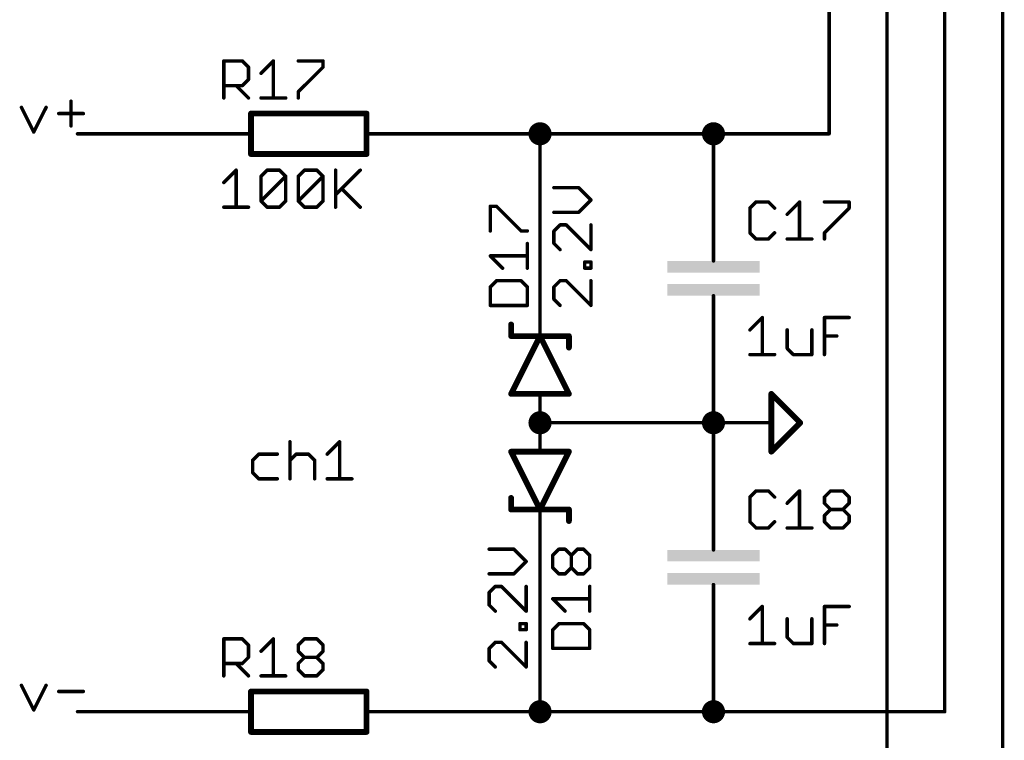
# Model space of a CAD drawing. Extents: x -61 to 240, y -139 to 283.
# Tile 32 of 77: x 91 to 135, y -39 to -8. Entities that reach past the tile are written whole.
import ezdxf

# ---------------------------------------------------------------- set-up
doc = ezdxf.new("R2010")
doc.units = 0
for name, color, linetype in [('91', 94, 'CONTINUOUS'), ('94', 14, 'CONTINUOUS'), ('95', 251, 'CONTINUOUS'), ('96', 251, 'CONTINUOUS')]:
    doc.layers.add(name, color=color, linetype=linetype)

# ---------------------------------------------------------------- blocks, each defined once
blk = doc.blocks.new('RECT')
blk.add_solid([(-0.5, -0.5), (0.5, -0.5), (-0.5, 0.5), (0.5, 0.5)])

msp = doc.modelspace()

# ---------------------------------------------------------------- linework, layer by layer
at = {"layer": '91', "const_width": 0.1524}
for points in [[(127, -12.7), (127, 17.78)], [(129.54, -81.28), (129.54, 17.78)], [(132.08, -38.1), (132.08, 17.78)], [(134.62, -55.88), (134.62, 17.78)], [(93.6957, -11.268), (93.6957, -12.3526)], [(91.5162, -11.5391), (92.0585, -12.6238)], [(92.0585, -12.6238), (92.6009, -11.5391)], [(93.1534, -11.8103), (94.238, -11.8103)], [(99.06, -12.7), (93.98, -12.7)], [(109.22, -12.7), (114.3, -12.7)], [(114.3, -20.32), (114.3, -12.7)], [(121.92, -12.7), (114.3, -12.7)], [(121.92, -15.24), (121.92, -12.7)], [(121.92, -12.7), (127, -12.7)], [(121.92, -22.86), (121.92, -25.4)], [(121.92, -25.4), (114.3, -25.4)], [(121.92, -27.94), (121.92, -25.4)], [(103.3134, -26.2368), (103.3134, -27.8638)], [(104.9505, -26.7791), (105.4928, -26.2368)], [(105.4928, -26.2368), (105.4928, -27.8638)], [(101.9474, -26.7791), (101.6762, -27.0503)], [(102.7609, -26.7791), (101.9474, -26.7791)], [(103.3134, -27.0503), (103.5845, -26.7791)], [(103.5845, -26.7791), (104.1269, -26.7791)], [(104.1269, -26.7791), (104.398, -27.0503)], [(101.6762, -27.0503), (101.6762, -27.5926)], [(104.398, -27.0503), (104.398, -27.8638)], [(101.6762, -27.5926), (101.9474, -27.8638)], [(101.9474, -27.8638), (102.7609, -27.8638)], [(104.9505, -27.8638), (106.0352, -27.8638)], [(114.3, -38.1), (114.3, -30.48)], [(121.92, -35.56), (121.92, -38.1)], [(91.5162, -36.9391), (92.0585, -38.0238)], [(92.0585, -38.0238), (92.6009, -36.9391)], [(93.1534, -37.2103), (94.238, -37.2103)], [(99.06, -38.1), (93.98, -38.1)], [(109.22, -38.1), (114.3, -38.1)], [(121.92, -38.1), (114.3, -38.1)], [(121.92, -38.1), (132.08, -38.1)]]:
    msp.add_lwpolyline(points, dxfattribs=at)
at = {"layer": '91'}
for points, const_width in [([(93.7338, -11.268, 1), (93.6576, -11.268)], 0.0762), ([(91.5503, -11.5221, 1), (91.4821, -11.5562)], 0.0762), ([(92.6349, -11.5562, 1), (92.5668, -11.5221)], 0.0762), ([(93.1534, -11.7722, 1), (93.1534, -11.8484)], 0.0762), ([(94.238, -11.8484, 1), (94.238, -11.7722)], 0.0762), ([(93.6576, -12.3526, 1), (93.7338, -12.3526)], 0.0762), ([(114.3, -12.954, 1), (114.3, -12.446, 1), (114.3, -12.954)], 0.508), ([(121.92, -12.954, 1), (121.92, -12.446, 1), (121.92, -12.954)], 0.508), ([(92.0245, -12.6068, 1), (92.0926, -12.6408)], 0.0762), ([(92.0245, -12.6408, 1), (92.0926, -12.6068)], 0.0762), ([(93.98, -12.6619, 1), (93.98, -12.7381)], 0.0762), ([(99.06, -12.7381, 1), (99.06, -12.6619)], 0.0762), ([(109.22, -12.6619, 1), (109.22, -12.7381)], 0.0762), ([(114.3381, -12.7, 1), (114.2619, -12.7)], 0.0762), ([(114.3, -12.6619, 1), (114.3, -12.7381)], 0.0762), ([(114.3, -12.7381, 1), (114.3, -12.6619)], 0.0762), ([(121.9581, -12.7, 1), (121.8819, -12.7)], 0.0762), ([(121.92, -12.6619, 1), (121.92, -12.7381)], 0.0762), ([(121.92, -12.7381, 1), (121.92, -12.6619)], 0.0762), ([(126.9619, -12.7, 1), (127.0381, -12.7)], 0.0762), ([(127, -12.7381, 1), (127, -12.6619)], 0.0762), ([(121.8819, -15.24, 1), (121.9581, -15.24)], 0.0762), ([(114.2619, -20.32, 1), (114.3381, -20.32)], 0.0762), ([(121.9581, -22.86, 1), (121.8819, -22.86)], 0.0762), ([(114.3, -25.654, 1), (114.3, -25.146, 1), (114.3, -25.654)], 0.508), ([(121.92, -25.654, 1), (121.92, -25.146, 1), (121.92, -25.654)], 0.508), ([(114.3, -25.3619, 1), (114.3, -25.4381)], 0.0762), ([(121.9581, -25.4, 1), (121.8819, -25.4)], 0.0762), ([(121.8819, -25.4, 1), (121.9581, -25.4)], 0.0762), ([(121.92, -25.4381, 1), (121.92, -25.3619)], 0.0762), ([(103.3515, -26.2368, 1), (103.2753, -26.2368)], 0.0762), ([(105.5309, -26.2368, 1), (105.4547, -26.2368)], 0.0762), ([(105.5198, -26.2638, 1), (105.4659, -26.2099)], 0.0762), ([(101.9474, -26.741, 1), (101.9474, -26.8172)], 0.0762), ([(101.9743, -26.8061, 1), (101.9204, -26.7522)], 0.0762), ([(102.7609, -26.8172, 1), (102.7609, -26.741)], 0.0762), ([(103.5845, -26.741, 1), (103.5845, -26.8172)], 0.0762), ([(103.6115, -26.8061, 1), (103.5576, -26.7522)], 0.0762), ([(104.1538, -26.7522, 1), (104.0999, -26.8061)], 0.0762), ([(104.1269, -26.8172, 1), (104.1269, -26.741)], 0.0762), ([(104.9236, -26.7522, 1), (104.9775, -26.8061)], 0.0762), ([(101.7143, -27.0503, 1), (101.6381, -27.0503)], 0.0762), ([(101.6493, -27.0234, 1), (101.7031, -27.0772)], 0.0762), ([(103.2864, -27.0234, 1), (103.3403, -27.0772)], 0.0762), ([(104.4361, -27.0503, 1), (104.3599, -27.0503)], 0.0762), ([(104.3711, -27.0772, 1), (104.425, -27.0234)], 0.0762), ([(101.7031, -27.5657, 1), (101.6493, -27.6196)], 0.0762), ([(101.6381, -27.5926, 1), (101.7143, -27.5926)], 0.0762), ([(101.9474, -27.8257, 1), (101.9474, -27.9019)], 0.0762), ([(101.9204, -27.8907, 1), (101.9743, -27.8369)], 0.0762), ([(102.7609, -27.9019, 1), (102.7609, -27.8257)], 0.0762), ([(103.2753, -27.8638, 1), (103.3515, -27.8638)], 0.0762), ([(104.3599, -27.8638, 1), (104.4361, -27.8638)], 0.0762), ([(104.9505, -27.8257, 1), (104.9505, -27.9019)], 0.0762), ([(105.4547, -27.8638, 1), (105.5309, -27.8638)], 0.0762), ([(106.0352, -27.9019, 1), (106.0352, -27.8257)], 0.0762), ([(121.8819, -27.94, 1), (121.9581, -27.94)], 0.0762), ([(114.3381, -30.48, 1), (114.2619, -30.48)], 0.0762), ([(121.9581, -35.56, 1), (121.8819, -35.56)], 0.0762), ([(91.5503, -36.9221, 1), (91.4821, -36.9562)], 0.0762), ([(92.6349, -36.9562, 1), (92.5668, -36.9221)], 0.0762), ([(93.1534, -37.1722, 1), (93.1534, -37.2484)], 0.0762), ([(94.238, -37.2484, 1), (94.238, -37.1722)], 0.0762), ([(114.3, -38.354, 1), (114.3, -37.846, 1), (114.3, -38.354)], 0.508), ([(121.92, -38.354, 1), (121.92, -37.846, 1), (121.92, -38.354)], 0.508), ([(92.0245, -38.0068, 1), (92.0926, -38.0408)], 0.0762), ([(92.0245, -38.0408, 1), (92.0926, -38.0068)], 0.0762), ([(93.98, -38.0619, 1), (93.98, -38.1381)], 0.0762), ([(99.06, -38.1381, 1), (99.06, -38.0619)], 0.0762), ([(109.22, -38.0619, 1), (109.22, -38.1381)], 0.0762), ([(114.3, -38.0619, 1), (114.3, -38.1381)], 0.0762), ([(114.2619, -38.1, 1), (114.3381, -38.1)], 0.0762), ([(114.3, -38.1381, 1), (114.3, -38.0619)], 0.0762), ([(121.92, -38.0619, 1), (121.92, -38.1381)], 0.0762), ([(121.8819, -38.1, 1), (121.9581, -38.1)], 0.0762), ([(121.92, -38.1381, 1), (121.92, -38.0619)], 0.0762), ([(132.0419, -38.1, 1), (132.1181, -38.1)], 0.0762), ([(132.08, -38.1381, 1), (132.08, -38.0619)], 0.0762)]:
    msp.add_lwpolyline(points, format="xyb", dxfattribs=dict(at, const_width=const_width))
at = {"layer": '94'}
for points, const_width in [([(106.68, -11.811), (101.6, -11.811)], 0.254), ([(101.6, -13.589), (101.6, -11.811)], 0.254), ([(106.68, -13.589), (106.68, -11.811)], 0.254), ([(99.06, -12.7), (101.6, -12.7)], 0.1524), ([(109.22, -12.7), (106.68, -12.7)], 0.1524), ([(101.6, -13.589), (106.68, -13.589)], 0.254), ([(121.92, -15.24), (121.92, -17.78)], 0.1524), ([(121.92, -17.78), (121.92, -18.288)], 0.1524), ([(121.92, -20.32), (121.92, -19.812)], 0.1524), ([(114.3, -20.32), (114.3, -21.59)], 0.1524), ([(121.92, -22.86), (121.92, -20.32)], 0.1524), ([(113.03, -21.59), (113.03, -21.082)], 0.254), ([(114.3, -21.59), (113.03, -24.13)], 0.254), ([(113.03, -21.59), (114.3, -21.59)], 0.254), ([(115.57, -24.13), (114.3, -21.59)], 0.254), ([(114.3, -21.59), (115.57, -21.59)], 0.254), ([(115.57, -21.59), (115.57, -22.098)], 0.254), ([(113.03, -24.13), (114.3, -24.13)], 0.254), ([(114.3, -24.13), (115.57, -24.13)], 0.254), ([(114.3, -25.4), (114.3, -24.13)], 0.1524), ([(124.46, -26.67), (124.46, -24.13)], 0.254), ([(124.46, -24.13), (125.73, -25.4)], 0.254), ([(114.3, -25.4), (114.3, -26.67)], 0.1524), ([(121.92, -25.4), (124.46, -25.4)], 0.1524), ([(125.73, -25.4), (124.46, -26.67)], 0.254), ([(113.03, -26.67), (114.3, -29.21)], 0.254), ([(114.3, -26.67), (113.03, -26.67)], 0.254), ([(114.3, -29.21), (115.57, -26.67)], 0.254), ([(115.57, -26.67), (114.3, -26.67)], 0.254), ([(121.92, -27.94), (121.92, -30.48)], 0.1524), ([(113.03, -29.21), (113.03, -28.702)], 0.254), ([(114.3, -29.21), (113.03, -29.21)], 0.254), ([(115.57, -29.21), (114.3, -29.21)], 0.254), ([(114.3, -30.48), (114.3, -29.21)], 0.1524), ([(115.57, -29.21), (115.57, -29.718)], 0.254), ([(121.92, -30.48), (121.92, -30.988)], 0.1524), ([(121.92, -33.02), (121.92, -32.512)], 0.1524), ([(121.92, -35.56), (121.92, -33.02)], 0.1524), ([(106.68, -37.211), (101.6, -37.211)], 0.254), ([(101.6, -38.989), (101.6, -37.211)], 0.254), ([(106.68, -38.989), (106.68, -37.211)], 0.254), ([(99.06, -38.1), (101.6, -38.1)], 0.1524), ([(109.22, -38.1), (106.68, -38.1)], 0.1524), ([(101.6, -38.989), (106.68, -38.989)], 0.254)]:
    msp.add_lwpolyline(points, dxfattribs=dict(at, const_width=const_width))
for points, const_width in [([(101.6, -11.7475, 1), (101.6, -11.8745)], 0.127), ([(101.6635, -11.811, 1), (101.5365, -11.811)], 0.127), ([(106.7435, -11.811, 1), (106.6165, -11.811)], 0.127), ([(106.68, -11.8745, 1), (106.68, -11.7475)], 0.127), ([(99.06, -12.6619, 1), (99.06, -12.7381)], 0.0762), ([(101.6, -12.7381, 1), (101.6, -12.6619)], 0.0762), ([(106.68, -12.6619, 1), (106.68, -12.7381)], 0.0762), ([(109.22, -12.7381, 1), (109.22, -12.6619)], 0.0762), ([(101.6, -13.5255, 1), (101.6, -13.6525)], 0.127), ([(101.5365, -13.589, 1), (101.6635, -13.589)], 0.127), ([(106.6165, -13.589, 1), (106.7435, -13.589)], 0.127), ([(106.68, -13.6525, 1), (106.68, -13.5255)], 0.127), ([(121.9581, -15.24, 1), (121.8819, -15.24)], 0.0762), ([(121.9581, -17.78, 1), (121.8819, -17.78)], 0.0762), ([(121.8819, -17.78, 1), (121.9581, -17.78)], 0.0762), ([(121.8819, -18.288, 1), (121.9581, -18.288)], 0.0762), ([(121.9581, -19.812, 1), (121.8819, -19.812)], 0.0762), ([(114.3381, -20.32, 1), (114.2619, -20.32)], 0.0762), ([(121.9581, -20.32, 1), (121.8819, -20.32)], 0.0762), ([(121.8819, -20.32, 1), (121.9581, -20.32)], 0.0762), ([(113.0935, -21.082, 1), (112.9665, -21.082)], 0.127), ([(113.03, -21.5265, 1), (113.03, -21.6535)], 0.127), ([(112.9665, -21.59, 1), (113.0935, -21.59)], 0.127), ([(114.3568, -21.5616, 1), (114.2432, -21.6184)], 0.127), ([(114.3, -21.5265, 1), (114.3, -21.6535)], 0.127), ([(114.3568, -21.6184, 1), (114.2432, -21.5616)], 0.127), ([(114.2619, -21.59, 1), (114.3381, -21.59)], 0.0762), ([(114.3, -21.6535, 1), (114.3, -21.5265)], 0.127), ([(115.6335, -21.59, 1), (115.5065, -21.59)], 0.127), ([(115.57, -21.6535, 1), (115.57, -21.5265)], 0.127), ([(115.5065, -22.098, 1), (115.6335, -22.098)], 0.127), ([(121.8819, -22.86, 1), (121.9581, -22.86)], 0.0762), ([(113.03, -24.0665, 1), (113.03, -24.1935)], 0.127), ([(112.9732, -24.1016, 1), (113.0868, -24.1584)], 0.127), ([(114.3, -24.0665, 1), (114.3, -24.1935)], 0.127), ([(114.3381, -24.13, 1), (114.2619, -24.13)], 0.0762), ([(114.3, -24.1935, 1), (114.3, -24.0665)], 0.127), ([(115.5132, -24.1584, 1), (115.6268, -24.1016)], 0.127), ([(115.57, -24.1935, 1), (115.57, -24.0665)], 0.127), ([(124.5235, -24.13, 1), (124.3965, -24.13)], 0.127), ([(124.5049, -24.0851, 1), (124.4151, -24.1749)], 0.127), ([(114.3381, -25.4, 1), (114.2619, -25.4)], 0.0762), ([(114.2619, -25.4, 1), (114.3381, -25.4)], 0.0762), ([(121.92, -25.3619, 1), (121.92, -25.4381)], 0.0762), ([(124.46, -25.4381, 1), (124.46, -25.3619)], 0.0762), ([(125.7749, -25.4449, 1), (125.6851, -25.3551)], 0.127), ([(125.6851, -25.4449, 1), (125.7749, -25.3551)], 0.127), ([(113.0868, -26.6416, 1), (112.9732, -26.6984)], 0.127), ([(113.03, -26.6065, 1), (113.03, -26.7335)], 0.127), ([(114.3, -26.6065, 1), (114.3, -26.7335)], 0.127), ([(114.2619, -26.67, 1), (114.3381, -26.67)], 0.0762), ([(114.3, -26.7335, 1), (114.3, -26.6065)], 0.127), ([(115.6268, -26.6984, 1), (115.5132, -26.6416)], 0.127), ([(115.57, -26.7335, 1), (115.57, -26.6065)], 0.127), ([(124.4151, -26.6251, 1), (124.5049, -26.7149)], 0.127), ([(124.3965, -26.67, 1), (124.5235, -26.67)], 0.127), ([(121.9581, -27.94, 1), (121.8819, -27.94)], 0.0762), ([(113.0935, -28.702, 1), (112.9665, -28.702)], 0.127), ([(113.03, -29.1465, 1), (113.03, -29.2735)], 0.127), ([(112.9665, -29.21, 1), (113.0935, -29.21)], 0.127), ([(114.3, -29.1465, 1), (114.3, -29.2735)], 0.127), ([(114.2432, -29.1816, 1), (114.3568, -29.2384)], 0.127), ([(114.2432, -29.2384, 1), (114.3568, -29.1816)], 0.127), ([(114.3381, -29.21, 1), (114.2619, -29.21)], 0.0762), ([(114.3, -29.2735, 1), (114.3, -29.1465)], 0.127), ([(115.6335, -29.21, 1), (115.5065, -29.21)], 0.127), ([(115.57, -29.2735, 1), (115.57, -29.1465)], 0.127), ([(115.5065, -29.718, 1), (115.6335, -29.718)], 0.127), ([(114.2619, -30.48, 1), (114.3381, -30.48)], 0.0762), ([(121.9581, -30.48, 1), (121.8819, -30.48)], 0.0762), ([(121.8819, -30.48, 1), (121.9581, -30.48)], 0.0762), ([(121.8819, -30.988, 1), (121.9581, -30.988)], 0.0762), ([(121.9581, -32.512, 1), (121.8819, -32.512)], 0.0762), ([(121.9581, -33.02, 1), (121.8819, -33.02)], 0.0762), ([(121.8819, -33.02, 1), (121.9581, -33.02)], 0.0762), ([(121.8819, -35.56, 1), (121.9581, -35.56)], 0.0762), ([(101.6, -37.1475, 1), (101.6, -37.2745)], 0.127), ([(101.6635, -37.211, 1), (101.5365, -37.211)], 0.127), ([(106.7435, -37.211, 1), (106.6165, -37.211)], 0.127), ([(106.68, -37.2745, 1), (106.68, -37.1475)], 0.127), ([(99.06, -38.0619, 1), (99.06, -38.1381)], 0.0762), ([(101.6, -38.1381, 1), (101.6, -38.0619)], 0.0762), ([(106.68, -38.0619, 1), (106.68, -38.1381)], 0.0762), ([(109.22, -38.1381, 1), (109.22, -38.0619)], 0.0762), ([(101.6, -38.9255, 1), (101.6, -39.0525)], 0.127), ([(101.5365, -38.989, 1), (101.6635, -38.989)], 0.127), ([(106.6165, -38.989, 1), (106.7435, -38.989)], 0.127), ([(106.68, -39.0525, 1), (106.68, -38.9255)], 0.127)]:
    msp.add_lwpolyline(points, format="xyb", dxfattribs=dict(at, const_width=const_width))
at = {"layer": '95', "const_width": 0.1524}
for points in [[(100.4062, -11.1252), (100.4062, -9.4982)], [(100.4062, -9.4982), (101.2197, -9.4982)], [(101.2197, -9.4982), (101.4909, -9.7694)], [(102.0434, -10.0405), (102.5857, -9.4982)], [(102.5857, -9.4982), (102.5857, -11.1252)], [(103.6805, -9.4982), (104.7652, -9.4982)], [(104.7652, -9.4982), (104.7652, -9.7694)], [(101.4909, -9.7694), (101.4909, -10.3117)], [(104.7652, -9.7694), (103.6805, -10.854)], [(101.4909, -10.3117), (101.2197, -10.5829)], [(101.2197, -10.5829), (100.4062, -10.5829)], [(100.9485, -10.5829), (101.4909, -11.1252)], [(103.6805, -10.854), (103.6805, -11.1252)], [(102.0434, -11.1252), (103.128, -11.1252)], [(112.1142, -16.9695), (112.1142, -15.8848)], [(112.1142, -15.8848), (112.3854, -15.8848)], [(112.3854, -15.8848), (113.47, -16.9695)], [(123.7914, -15.6958), (123.5202, -15.967)], [(123.5202, -15.967), (123.5202, -17.0516)], [(124.3337, -15.6958), (123.7914, -15.6958)], [(124.6049, -15.967), (124.3337, -15.6958)], [(125.1574, -16.2381), (125.6997, -15.6958)], [(125.6997, -15.6958), (125.6997, -17.3228)], [(126.7945, -15.6958), (127.8792, -15.6958)], [(127.8792, -15.967), (126.7945, -17.0516)], [(127.8792, -15.6958), (127.8792, -15.967)], [(113.47, -16.9695), (113.7412, -16.9695)], [(123.5202, -17.0516), (123.7914, -17.3228)], [(123.7914, -17.3228), (124.3337, -17.3228)], [(124.3337, -17.3228), (124.6049, -17.0516)], [(125.1574, -17.3228), (126.242, -17.3228)], [(126.7945, -17.0516), (126.7945, -17.3228)], [(113.7412, -18.6066), (113.7412, -17.522)], [(112.6565, -18.6066), (112.1142, -18.0643)], [(112.1142, -18.0643), (113.7412, -18.0643)], [(112.3854, -19.1591), (112.1142, -19.4303)], [(112.1142, -19.4303), (112.1142, -20.2438)], [(113.47, -19.1591), (112.3854, -19.1591)], [(113.7412, -19.4303), (113.47, -19.1591)], [(113.7412, -20.2438), (113.7412, -19.4303)], [(112.1142, -20.2438), (113.7412, -20.2438)], [(123.7914, -28.3958), (123.5202, -28.667)], [(124.3337, -28.3958), (123.7914, -28.3958)], [(124.6049, -28.667), (124.3337, -28.3958)], [(125.1574, -28.9381), (125.6997, -28.3958)], [(125.6997, -28.3958), (125.6997, -30.0228)], [(126.7945, -28.667), (127.0657, -28.3958)], [(127.0657, -28.3958), (127.608, -28.3958)], [(127.608, -28.3958), (127.8792, -28.667)], [(123.5202, -28.667), (123.5202, -29.7516)], [(126.7945, -28.9381), (126.7945, -28.667)], [(127.0657, -29.2093), (126.7945, -28.9381)], [(127.8792, -28.9381), (127.608, -29.2093)], [(127.8792, -28.667), (127.8792, -28.9381)], [(126.7945, -29.4805), (127.0657, -29.2093)], [(126.7945, -29.7516), (126.7945, -29.4805)], [(127.0657, -29.2093), (127.608, -29.2093)], [(127.608, -29.2093), (127.8792, -29.4805)], [(127.8792, -29.4805), (127.8792, -29.7516)], [(123.5202, -29.7516), (123.7914, -30.0228)], [(124.3337, -30.0228), (124.6049, -29.7516)], [(127.0657, -30.0228), (126.7945, -29.7516)], [(127.8792, -29.7516), (127.608, -30.0228)], [(123.7914, -30.0228), (124.3337, -30.0228)], [(125.1574, -30.0228), (126.242, -30.0228)], [(127.608, -30.0228), (127.0657, -30.0228)], [(114.8574, -31.2275), (115.1286, -30.9563)], [(115.1286, -30.9563), (115.3997, -30.9563)], [(115.3997, -30.9563), (115.6709, -31.2275)], [(115.6709, -31.2275), (115.9421, -30.9563)], [(115.9421, -30.9563), (116.2132, -30.9563)], [(116.2132, -30.9563), (116.4844, -31.2275)], [(114.8574, -31.7698), (114.8574, -31.2275)], [(115.6709, -31.7698), (115.6709, -31.2275)], [(116.4844, -31.2275), (116.4844, -31.7698)], [(115.1286, -32.041), (114.8574, -31.7698)], [(115.3997, -32.041), (115.1286, -32.041)], [(115.6709, -31.7698), (115.3997, -32.041)], [(115.9421, -32.041), (115.6709, -31.7698)], [(116.2132, -32.041), (115.9421, -32.041)], [(116.4844, -31.7698), (116.2132, -32.041)], [(116.4844, -33.6781), (116.4844, -32.5935)], [(115.3997, -33.6781), (114.8574, -33.1358)], [(114.8574, -33.1358), (116.4844, -33.1358)], [(115.1286, -34.2306), (114.8574, -34.5018)], [(116.2132, -34.2306), (115.1286, -34.2306)], [(116.4844, -34.5018), (116.2132, -34.2306)], [(114.8574, -34.5018), (114.8574, -35.3153)], [(116.4844, -35.3153), (116.4844, -34.5018)], [(100.4062, -36.5252), (100.4062, -34.8982)], [(100.4062, -34.8982), (101.2197, -34.8982)], [(101.2197, -34.8982), (101.4909, -35.1694)], [(102.0434, -35.4405), (102.5857, -34.8982)], [(102.5857, -34.8982), (102.5857, -36.5252)], [(103.6805, -35.1694), (103.9517, -34.8982)], [(103.9517, -34.8982), (104.494, -34.8982)], [(104.494, -34.8982), (104.7652, -35.1694)], [(101.4909, -35.1694), (101.4909, -35.7117)], [(103.6805, -35.4405), (103.6805, -35.1694)], [(103.9517, -35.7117), (103.6805, -35.4405)], [(104.7652, -35.4405), (104.494, -35.7117)], [(104.7652, -35.1694), (104.7652, -35.4405)], [(114.8574, -35.3153), (116.4844, -35.3153)], [(101.4909, -35.7117), (101.2197, -35.9829)], [(103.6805, -35.9829), (103.9517, -35.7117)], [(103.9517, -35.7117), (104.494, -35.7117)], [(104.494, -35.7117), (104.7652, -35.9829)], [(101.2197, -35.9829), (100.4062, -35.9829)], [(100.9485, -35.9829), (101.4909, -36.5252)], [(103.6805, -36.254), (103.6805, -35.9829)], [(103.9517, -36.5252), (103.6805, -36.254)], [(104.7652, -36.254), (104.494, -36.5252)], [(104.7652, -35.9829), (104.7652, -36.254)], [(102.0434, -36.5252), (103.128, -36.5252)], [(104.494, -36.5252), (103.9517, -36.5252)]]:
    msp.add_lwpolyline(points, dxfattribs=at)
at = {"layer": '95', "const_width": 0.0762}
for points in [[(100.4443, -9.4982, 1), (100.3681, -9.4982)], [(100.4062, -9.4601, 1), (100.4062, -9.5363)], [(101.2466, -9.4713, 1), (101.1928, -9.5252)], [(101.2197, -9.5363, 1), (101.2197, -9.4601)], [(102.6238, -9.4982, 1), (102.5476, -9.4982)], [(102.6126, -9.5252, 1), (102.5587, -9.4713)], [(103.6805, -9.4601, 1), (103.6805, -9.5363)], [(104.8033, -9.4982, 1), (104.7271, -9.4982)], [(104.7652, -9.5363, 1), (104.7652, -9.4601)], [(101.529, -9.7694, 1), (101.4528, -9.7694)], [(101.4639, -9.7963, 1), (101.5178, -9.7424)], [(104.7271, -9.7694, 1), (104.8033, -9.7694)], [(104.7921, -9.7963, 1), (104.7382, -9.7424)], [(101.4528, -10.3117, 1), (101.529, -10.3117)], [(101.5178, -10.3386, 1), (101.4639, -10.2848)], [(102.0164, -10.0136, 1), (102.0703, -10.0675)], [(100.4062, -10.5448, 1), (100.4062, -10.621)], [(100.9755, -10.5559, 1), (100.9216, -10.6098)], [(101.1928, -10.5559, 1), (101.2466, -10.6098)], [(101.2197, -10.621, 1), (101.2197, -10.5448)], [(103.7186, -10.854, 1), (103.6424, -10.854)], [(103.6536, -10.8271, 1), (103.7075, -10.881)], [(100.3681, -11.1252, 1), (100.4443, -11.1252)], [(101.4639, -11.1521, 1), (101.5178, -11.0983)], [(102.0434, -11.0871, 1), (102.0434, -11.1633)], [(102.5476, -11.1252, 1), (102.6238, -11.1252)], [(103.128, -11.1633, 1), (103.128, -11.0871)], [(103.6424, -11.1252, 1), (103.7186, -11.1252)], [(112.1523, -15.8848, 1), (112.0761, -15.8848)], [(112.1142, -15.8467, 1), (112.1142, -15.9229)], [(112.4123, -15.8579, 1), (112.3584, -15.9118)], [(112.3854, -15.9229, 1), (112.3854, -15.8467)], [(123.5583, -15.967, 1), (123.4821, -15.967)], [(123.4933, -15.94, 1), (123.5471, -15.9939)], [(123.7914, -15.6577, 1), (123.7914, -15.7339)], [(123.8183, -15.7228, 1), (123.7644, -15.6689)], [(124.3606, -15.6689, 1), (124.3068, -15.7228)], [(124.3337, -15.7339, 1), (124.3337, -15.6577)], [(124.5779, -15.9939, 1), (124.6318, -15.94)], [(125.7378, -15.6958, 1), (125.6616, -15.6958)], [(125.7266, -15.7228, 1), (125.6727, -15.6689)], [(126.7945, -15.6577, 1), (126.7945, -15.7339)], [(127.9173, -15.6958, 1), (127.8411, -15.6958)], [(127.8411, -15.967, 1), (127.9173, -15.967)], [(127.9061, -15.9939, 1), (127.8522, -15.94)], [(127.8792, -15.7339, 1), (127.8792, -15.6577)], [(125.1304, -16.2112, 1), (125.1843, -16.2651)], [(112.0761, -16.9695, 1), (112.1523, -16.9695)], [(113.47, -16.9314, 1), (113.47, -17.0076)], [(113.4431, -16.9964, 1), (113.497, -16.9425)], [(113.7412, -17.0076, 1), (113.7412, -16.9314)], [(123.5471, -17.0247, 1), (123.4933, -17.0786)], [(123.4821, -17.0516, 1), (123.5583, -17.0516)], [(123.7914, -17.2847, 1), (123.7914, -17.3609)], [(123.7644, -17.3497, 1), (123.8183, -17.2959)], [(124.3068, -17.2959, 1), (124.3606, -17.3497)], [(124.3337, -17.3609, 1), (124.3337, -17.2847)], [(124.6318, -17.0786, 1), (124.5779, -17.0247)], [(125.1574, -17.2847, 1), (125.1574, -17.3609)], [(125.6616, -17.3228, 1), (125.7378, -17.3228)], [(126.242, -17.3609, 1), (126.242, -17.2847)], [(126.8326, -17.0516, 1), (126.7564, -17.0516)], [(126.7676, -17.0247, 1), (126.8215, -17.0786)], [(126.7564, -17.3228, 1), (126.8326, -17.3228)], [(113.7793, -17.522, 1), (113.7031, -17.522)], [(112.1412, -18.0374, 1), (112.0873, -18.0913)], [(112.1142, -18.0262, 1), (112.1142, -18.1024)], [(113.7412, -18.1024, 1), (113.7412, -18.0262)], [(112.6296, -18.6336, 1), (112.6835, -18.5797)], [(113.7031, -18.6066, 1), (113.7793, -18.6066)], [(112.1523, -19.4303, 1), (112.0761, -19.4303)], [(112.0873, -19.4034, 1), (112.1412, -19.4572)], [(112.3854, -19.121, 1), (112.3854, -19.1972)], [(112.4123, -19.1861, 1), (112.3584, -19.1322)], [(113.497, -19.1322, 1), (113.4431, -19.1861)], [(113.47, -19.1972, 1), (113.47, -19.121)], [(113.7793, -19.4303, 1), (113.7031, -19.4303)], [(113.7143, -19.4572, 1), (113.7681, -19.4034)], [(112.1142, -20.2057, 1), (112.1142, -20.2819)], [(112.0761, -20.2438, 1), (112.1523, -20.2438)], [(113.7031, -20.2438, 1), (113.7793, -20.2438)], [(113.7412, -20.2819, 1), (113.7412, -20.2057)], [(123.7914, -28.3577, 1), (123.7914, -28.4339)], [(123.8183, -28.4228, 1), (123.7644, -28.3689)], [(124.3606, -28.3689, 1), (124.3068, -28.4228)], [(124.3337, -28.4339, 1), (124.3337, -28.3577)], [(125.7378, -28.3958, 1), (125.6616, -28.3958)], [(125.7266, -28.4228, 1), (125.6727, -28.3689)], [(127.0657, -28.3577, 1), (127.0657, -28.4339)], [(127.0926, -28.4228, 1), (127.0387, -28.3689)], [(127.6349, -28.3689, 1), (127.5811, -28.4228)], [(127.608, -28.4339, 1), (127.608, -28.3577)], [(123.5583, -28.667, 1), (123.4821, -28.667)], [(123.4933, -28.64, 1), (123.5471, -28.6939)], [(124.5779, -28.6939, 1), (124.6318, -28.64)], [(125.1304, -28.9112, 1), (125.1843, -28.9651)], [(126.8326, -28.667, 1), (126.7564, -28.667)], [(126.7676, -28.64, 1), (126.8215, -28.6939)], [(126.8215, -28.9112, 1), (126.7676, -28.9651)], [(126.7564, -28.9381, 1), (126.8326, -28.9381)], [(127.9173, -28.667, 1), (127.8411, -28.667)], [(127.8411, -28.9381, 1), (127.9173, -28.9381)], [(127.8522, -28.6939, 1), (127.9061, -28.64)], [(127.9061, -28.9651, 1), (127.8522, -28.9112)], [(126.8326, -29.4805, 1), (126.7564, -29.4805)], [(127.0657, -29.1712, 1), (127.0657, -29.2474)], [(127.0926, -29.2362, 1), (127.0387, -29.1824)], [(127.0387, -29.2362, 1), (127.0926, -29.1824)], [(127.6349, -29.1824, 1), (127.5811, -29.2362)], [(127.5811, -29.1824, 1), (127.6349, -29.2362)], [(127.608, -29.2474, 1), (127.608, -29.1712)], [(127.9173, -29.4805, 1), (127.8411, -29.4805)], [(123.5471, -29.7247, 1), (123.4933, -29.7786)], [(123.4821, -29.7516, 1), (123.5583, -29.7516)], [(124.6318, -29.7786, 1), (124.5779, -29.7247)], [(126.7676, -29.4535, 1), (126.8215, -29.5074)], [(126.8215, -29.7247, 1), (126.7676, -29.7786)], [(126.7564, -29.7516, 1), (126.8326, -29.7516)], [(127.8411, -29.7516, 1), (127.9173, -29.7516)], [(127.8522, -29.5074, 1), (127.9061, -29.4535)], [(127.9061, -29.7786, 1), (127.8522, -29.7247)], [(123.7914, -29.9847, 1), (123.7914, -30.0609)], [(123.7644, -30.0497, 1), (123.8183, -29.9959)], [(124.3068, -29.9959, 1), (124.3606, -30.0497)], [(124.3337, -30.0609, 1), (124.3337, -29.9847)], [(125.1574, -29.9847, 1), (125.1574, -30.0609)], [(125.6616, -30.0228, 1), (125.7378, -30.0228)], [(126.242, -30.0609, 1), (126.242, -29.9847)], [(127.0657, -29.9847, 1), (127.0657, -30.0609)], [(127.0387, -30.0497, 1), (127.0926, -29.9959)], [(127.5811, -29.9959, 1), (127.6349, -30.0497)], [(127.608, -30.0609, 1), (127.608, -29.9847)], [(115.1286, -30.9182, 1), (115.1286, -30.9944)], [(115.1555, -30.9832, 1), (115.1016, -30.9294)], [(115.4267, -30.9294, 1), (115.3728, -30.9832)], [(115.3997, -30.9944, 1), (115.3997, -30.9182)], [(115.9421, -30.9182, 1), (115.9421, -30.9944)], [(115.969, -30.9832, 1), (115.9151, -30.9294)], [(116.2402, -30.9294, 1), (116.1863, -30.9832)], [(116.2132, -30.9944, 1), (116.2132, -30.9182)], [(114.8955, -31.2275, 1), (114.8193, -31.2275)], [(114.8305, -31.2005, 1), (114.8844, -31.2544)], [(115.709, -31.2275, 1), (115.6328, -31.2275)], [(115.644, -31.2005, 1), (115.6978, -31.2544)], [(115.644, -31.2544, 1), (115.6978, -31.2005)], [(116.5225, -31.2275, 1), (116.4463, -31.2275)], [(116.4575, -31.2544, 1), (116.5113, -31.2005)], [(114.8193, -31.7698, 1), (114.8955, -31.7698)], [(114.8844, -31.7429, 1), (114.8305, -31.7967)], [(115.1286, -32.0029, 1), (115.1286, -32.0791)], [(115.1016, -32.0679, 1), (115.1555, -32.014)], [(115.3728, -32.014, 1), (115.4267, -32.0679)], [(115.3997, -32.0791, 1), (115.3997, -32.0029)], [(115.6328, -31.7698, 1), (115.709, -31.7698)], [(115.6978, -31.7429, 1), (115.644, -31.7967)], [(115.6978, -31.7967, 1), (115.644, -31.7429)], [(115.9421, -32.0029, 1), (115.9421, -32.0791)], [(115.9151, -32.0679, 1), (115.969, -32.014)], [(116.1863, -32.014, 1), (116.2402, -32.0679)], [(116.2132, -32.0791, 1), (116.2132, -32.0029)], [(116.4463, -31.7698, 1), (116.5225, -31.7698)], [(116.5113, -31.7967, 1), (116.4575, -31.7429)], [(116.5225, -32.5935, 1), (116.4463, -32.5935)], [(114.8844, -33.1088, 1), (114.8305, -33.1627)], [(114.8574, -33.0977, 1), (114.8574, -33.1739)], [(116.4844, -33.1739, 1), (116.4844, -33.0977)], [(115.3728, -33.7051, 1), (115.4267, -33.6512)], [(116.4463, -33.6781, 1), (116.5225, -33.6781)], [(115.1286, -34.1925, 1), (115.1286, -34.2687)], [(115.1555, -34.2576, 1), (115.1016, -34.2037)], [(116.2402, -34.2037, 1), (116.1863, -34.2576)], [(116.2132, -34.2687, 1), (116.2132, -34.1925)], [(114.8955, -34.5018, 1), (114.8193, -34.5018)], [(114.8305, -34.4748, 1), (114.8844, -34.5287)], [(116.5225, -34.5018, 1), (116.4463, -34.5018)], [(116.4575, -34.5287, 1), (116.5113, -34.4748)], [(100.4443, -34.8982, 1), (100.3681, -34.8982)], [(100.4062, -34.8601, 1), (100.4062, -34.9363)], [(101.2466, -34.8713, 1), (101.1928, -34.9252)], [(101.2197, -34.9363, 1), (101.2197, -34.8601)], [(102.6238, -34.8982, 1), (102.5476, -34.8982)], [(102.6126, -34.9252, 1), (102.5587, -34.8713)], [(103.9517, -34.8601, 1), (103.9517, -34.9363)], [(103.9786, -34.9252, 1), (103.9247, -34.8713)], [(104.5209, -34.8713, 1), (104.4671, -34.9252)], [(104.494, -34.9363, 1), (104.494, -34.8601)], [(101.529, -35.1694, 1), (101.4528, -35.1694)], [(101.4639, -35.1963, 1), (101.5178, -35.1424)], [(102.0164, -35.4136, 1), (102.0703, -35.4675)], [(103.7186, -35.1694, 1), (103.6424, -35.1694)], [(103.6536, -35.1424, 1), (103.7075, -35.1963)], [(103.7075, -35.4136, 1), (103.6536, -35.4675)], [(103.6424, -35.4405, 1), (103.7186, -35.4405)], [(104.8033, -35.1694, 1), (104.7271, -35.1694)], [(104.7271, -35.4405, 1), (104.8033, -35.4405)], [(104.7382, -35.1963, 1), (104.7921, -35.1424)], [(104.7921, -35.4675, 1), (104.7382, -35.4136)], [(114.8574, -35.2772, 1), (114.8574, -35.3534)], [(114.8193, -35.3153, 1), (114.8955, -35.3153)], [(116.4463, -35.3153, 1), (116.5225, -35.3153)], [(116.4844, -35.3534, 1), (116.4844, -35.2772)], [(101.4528, -35.7117, 1), (101.529, -35.7117)], [(101.5178, -35.7386, 1), (101.4639, -35.6848)], [(103.9517, -35.6736, 1), (103.9517, -35.7498)], [(103.9786, -35.7386, 1), (103.9247, -35.6848)], [(103.9247, -35.7386, 1), (103.9786, -35.6848)], [(104.5209, -35.6848, 1), (104.4671, -35.7386)], [(104.4671, -35.6848, 1), (104.5209, -35.7386)], [(104.494, -35.7498, 1), (104.494, -35.6736)], [(100.4062, -35.9448, 1), (100.4062, -36.021)], [(100.9755, -35.9559, 1), (100.9216, -36.0098)], [(101.1928, -35.9559, 1), (101.2466, -36.0098)], [(101.2197, -36.021, 1), (101.2197, -35.9448)], [(103.7186, -35.9829, 1), (103.6424, -35.9829)], [(103.6536, -35.9559, 1), (103.7075, -36.0098)], [(103.7075, -36.2271, 1), (103.6536, -36.281)], [(103.6424, -36.254, 1), (103.7186, -36.254)], [(104.8033, -35.9829, 1), (104.7271, -35.9829)], [(104.7271, -36.254, 1), (104.8033, -36.254)], [(104.7382, -36.0098, 1), (104.7921, -35.9559)], [(104.7921, -36.281, 1), (104.7382, -36.2271)], [(100.3681, -36.5252, 1), (100.4443, -36.5252)], [(101.4639, -36.5521, 1), (101.5178, -36.4983)], [(102.0434, -36.4871, 1), (102.0434, -36.5633)], [(102.5476, -36.5252, 1), (102.6238, -36.5252)], [(103.128, -36.5633, 1), (103.128, -36.4871)], [(103.9517, -36.4871, 1), (103.9517, -36.5633)], [(103.9247, -36.5521, 1), (103.9786, -36.4983)], [(104.4671, -36.4983, 1), (104.5209, -36.5521)], [(104.494, -36.5633, 1), (104.494, -36.4871)]]:
    msp.add_lwpolyline(points, format="xyb", dxfattribs=at)
at = {"layer": '96', "const_width": 0.1524}
for points in [[(100.4062, -14.8411), (100.9485, -14.2988)], [(100.9485, -14.2988), (100.9485, -15.9258)], [(102.0434, -14.57), (102.3145, -14.2988)], [(102.3145, -14.2988), (102.8569, -14.2988)], [(102.8569, -14.2988), (103.128, -14.57)], [(103.6805, -14.57), (103.9517, -14.2988)], [(103.9517, -14.2988), (104.494, -14.2988)], [(104.494, -14.2988), (104.7652, -14.57)], [(105.3177, -14.2988), (105.3177, -15.9258)], [(105.3177, -15.3835), (106.4023, -14.2988)], [(102.0434, -15.6546), (102.0434, -14.57)], [(102.0434, -15.6546), (103.128, -14.57)], [(103.128, -14.57), (103.128, -15.6546)], [(103.6805, -15.6546), (103.6805, -14.57)], [(103.6805, -15.6546), (104.7652, -14.57)], [(104.7652, -14.57), (104.7652, -15.6546)], [(105.5888, -15.1123), (106.4023, -15.9258)], [(115.9929, -15.0663), (114.9082, -15.0663)], [(116.5352, -15.6086), (115.9929, -15.0663)], [(115.9929, -16.1509), (116.5352, -15.6086)], [(100.4062, -15.9258), (101.4909, -15.9258)], [(102.3145, -15.9258), (102.0434, -15.6546)], [(102.8569, -15.9258), (102.3145, -15.9258)], [(103.128, -15.6546), (102.8569, -15.9258)], [(103.9517, -15.9258), (103.6805, -15.6546)], [(104.494, -15.9258), (103.9517, -15.9258)], [(104.7652, -15.6546), (104.494, -15.9258)], [(114.9082, -16.1509), (115.9929, -16.1509)], [(115.1794, -16.7034), (114.9082, -16.9746)], [(115.4505, -16.7034), (115.1794, -16.7034)], [(116.5352, -17.7881), (115.4505, -16.7034)], [(116.5352, -16.7034), (116.5352, -17.7881)], [(114.9082, -16.9746), (114.9082, -17.5169)], [(114.9082, -17.5169), (115.1794, -17.7881)], [(116.264, -18.6066), (116.264, -18.3355)], [(116.264, -18.3355), (116.5352, -18.3355)], [(116.5352, -18.6066), (116.264, -18.6066)], [(116.5352, -18.3355), (116.5352, -18.6066)], [(115.1794, -19.1591), (114.9082, -19.4303)], [(114.9082, -19.4303), (114.9082, -19.9726)], [(115.4505, -19.1591), (115.1794, -19.1591)], [(116.5352, -20.2438), (115.4505, -19.1591)], [(116.5352, -19.1591), (116.5352, -20.2438)], [(114.9082, -19.9726), (115.1794, -20.2438)], [(123.5202, -21.3181), (124.0625, -20.7758)], [(124.0625, -20.7758), (124.0625, -22.4028)], [(126.7945, -22.4028), (126.7945, -20.7758)], [(126.7945, -20.7758), (127.8792, -20.7758)], [(125.1574, -21.3181), (125.1574, -22.1316)], [(126.242, -22.4028), (126.242, -21.3181)], [(126.7945, -21.5893), (127.3368, -21.5893)], [(125.1574, -22.1316), (125.4285, -22.4028)], [(123.5202, -22.4028), (124.6049, -22.4028)], [(125.4285, -22.4028), (126.242, -22.4028)], [(113.1481, -30.9563), (112.0634, -30.9563)], [(113.6904, -31.4986), (113.1481, -30.9563)], [(113.1481, -32.041), (113.6904, -31.4986)], [(112.0634, -32.041), (113.1481, -32.041)], [(112.3346, -32.5935), (112.0634, -32.8646)], [(112.0634, -32.8646), (112.0634, -33.407)], [(112.6057, -32.5935), (112.3346, -32.5935)], [(113.6904, -33.6781), (112.6057, -32.5935)], [(113.6904, -32.5935), (113.6904, -33.6781)], [(112.0634, -33.407), (112.3346, -33.6781)], [(123.5202, -34.0181), (124.0625, -33.4758)], [(124.0625, -33.4758), (124.0625, -35.1028)], [(126.7945, -35.1028), (126.7945, -33.4758)], [(126.7945, -33.4758), (127.8792, -33.4758)], [(113.4192, -34.4967), (113.4192, -34.2255)], [(113.4192, -34.2255), (113.6904, -34.2255)], [(113.6904, -34.2255), (113.6904, -34.4967)], [(125.1574, -34.0181), (125.1574, -34.8316)], [(126.242, -35.1028), (126.242, -34.0181)], [(113.6904, -34.4967), (113.4192, -34.4967)], [(126.7945, -34.2893), (127.3368, -34.2893)], [(112.3346, -35.0492), (112.0634, -35.3204)], [(112.6057, -35.0492), (112.3346, -35.0492)], [(113.6904, -36.1339), (112.6057, -35.0492)], [(113.6904, -35.0492), (113.6904, -36.1339)], [(123.5202, -35.1028), (124.6049, -35.1028)], [(125.1574, -34.8316), (125.4285, -35.1028)], [(125.4285, -35.1028), (126.242, -35.1028)], [(112.0634, -35.3204), (112.0634, -35.8627)], [(112.0634, -35.8627), (112.3346, -36.1339)]]:
    msp.add_lwpolyline(points, dxfattribs=at)
at = {"layer": '96', "const_width": 0.0762}
for points in [[(100.9866, -14.2988, 1), (100.9104, -14.2988)], [(100.9755, -14.3258, 1), (100.9216, -14.2719)], [(102.3145, -14.2607, 1), (102.3145, -14.3369)], [(102.3415, -14.3258, 1), (102.2876, -14.2719)], [(102.8838, -14.2719, 1), (102.8299, -14.3258)], [(102.8569, -14.3369, 1), (102.8569, -14.2607)], [(103.9517, -14.2607, 1), (103.9517, -14.3369)], [(103.9786, -14.3258, 1), (103.9247, -14.2719)], [(104.5209, -14.2719, 1), (104.4671, -14.3258)], [(104.494, -14.3369, 1), (104.494, -14.2607)], [(105.3558, -14.2988, 1), (105.2796, -14.2988)], [(106.4293, -14.3258, 1), (106.3754, -14.2719)], [(102.0164, -14.543, 1), (102.0703, -14.5969)], [(102.0815, -14.57, 1), (102.0053, -14.57)], [(103.1661, -14.57, 1), (103.0899, -14.57)], [(103.155, -14.5969, 1), (103.1011, -14.543)], [(103.1011, -14.5969, 1), (103.155, -14.543)], [(103.7186, -14.57, 1), (103.6424, -14.57)], [(103.6536, -14.543, 1), (103.7075, -14.5969)], [(104.8033, -14.57, 1), (104.7271, -14.57)], [(104.7921, -14.5969, 1), (104.7382, -14.543)], [(104.7382, -14.5969, 1), (104.7921, -14.543)], [(100.3793, -14.8142, 1), (100.4331, -14.8681)], [(105.6158, -15.0854, 1), (105.5619, -15.1392)], [(114.9082, -15.0282, 1), (114.9082, -15.1044)], [(116.0198, -15.0393, 1), (115.9659, -15.0932)], [(115.9929, -15.1044, 1), (115.9929, -15.0282)], [(105.2907, -15.3565, 1), (105.3446, -15.4104)], [(116.5621, -15.6355, 1), (116.5083, -15.5816)], [(116.5083, -15.6355, 1), (116.5621, -15.5816)], [(100.4062, -15.8877, 1), (100.4062, -15.9639)], [(100.9104, -15.9258, 1), (100.9866, -15.9258)], [(101.4909, -15.9639, 1), (101.4909, -15.8877)], [(102.0703, -15.6277, 1), (102.0164, -15.6816)], [(102.0164, -15.6277, 1), (102.0703, -15.6816)], [(102.0053, -15.6546, 1), (102.0815, -15.6546)], [(102.3145, -15.8877, 1), (102.3145, -15.9639)], [(102.2876, -15.9527, 1), (102.3415, -15.8989)], [(102.8299, -15.8989, 1), (102.8838, -15.9527)], [(102.8569, -15.9639, 1), (102.8569, -15.8877)], [(103.0899, -15.6546, 1), (103.1661, -15.6546)], [(103.155, -15.6816, 1), (103.1011, -15.6277)], [(103.7075, -15.6277, 1), (103.6536, -15.6816)], [(103.6536, -15.6277, 1), (103.7075, -15.6816)], [(103.6424, -15.6546, 1), (103.7186, -15.6546)], [(103.9517, -15.8877, 1), (103.9517, -15.9639)], [(103.9247, -15.9527, 1), (103.9786, -15.8989)], [(104.4671, -15.8989, 1), (104.5209, -15.9527)], [(104.494, -15.9639, 1), (104.494, -15.8877)], [(104.7271, -15.6546, 1), (104.8033, -15.6546)], [(104.7921, -15.6816, 1), (104.7382, -15.6277)], [(105.2796, -15.9258, 1), (105.3558, -15.9258)], [(106.3754, -15.9527, 1), (106.4293, -15.8989)], [(114.9082, -16.1128, 1), (114.9082, -16.189)], [(115.9659, -16.124, 1), (116.0198, -16.1779)], [(115.9929, -16.189, 1), (115.9929, -16.1128)], [(115.1794, -16.6653, 1), (115.1794, -16.7415)], [(115.2063, -16.7303, 1), (115.1524, -16.6765)], [(115.4775, -16.6765, 1), (115.4236, -16.7303)], [(115.4505, -16.7415, 1), (115.4505, -16.6653)], [(116.5733, -16.7034, 1), (116.4971, -16.7034)], [(114.9463, -16.9746, 1), (114.8701, -16.9746)], [(114.8813, -16.9476, 1), (114.9352, -17.0015)], [(114.8701, -17.5169, 1), (114.9463, -17.5169)], [(114.9352, -17.49, 1), (114.8813, -17.5438)], [(115.1524, -17.815, 1), (115.2063, -17.7611)], [(116.5083, -17.815, 1), (116.5621, -17.7611)], [(116.4971, -17.7881, 1), (116.5733, -17.7881)], [(116.3021, -18.3355, 1), (116.2259, -18.3355)], [(116.264, -18.2974, 1), (116.264, -18.3736)], [(116.264, -18.5685, 1), (116.264, -18.6447)], [(116.2259, -18.6066, 1), (116.3021, -18.6066)], [(116.5733, -18.3355, 1), (116.4971, -18.3355)], [(116.4971, -18.6066, 1), (116.5733, -18.6066)], [(116.5352, -18.3736, 1), (116.5352, -18.2974)], [(116.5352, -18.6447, 1), (116.5352, -18.5685)], [(114.9463, -19.4303, 1), (114.8701, -19.4303)], [(114.8813, -19.4034, 1), (114.9352, -19.4572)], [(115.1794, -19.121, 1), (115.1794, -19.1972)], [(115.2063, -19.1861, 1), (115.1524, -19.1322)], [(115.4775, -19.1322, 1), (115.4236, -19.1861)], [(115.4505, -19.1972, 1), (115.4505, -19.121)], [(116.5733, -19.1591, 1), (116.4971, -19.1591)], [(114.9352, -19.9457, 1), (114.8813, -19.9996)], [(114.8701, -19.9726, 1), (114.9463, -19.9726)], [(115.1524, -20.2707, 1), (115.2063, -20.2169)], [(116.4971, -20.2438, 1), (116.5733, -20.2438)], [(116.5083, -20.2707, 1), (116.5621, -20.2169)], [(124.1006, -20.7758, 1), (124.0244, -20.7758)], [(124.0895, -20.8028, 1), (124.0356, -20.7489)], [(126.8326, -20.7758, 1), (126.7564, -20.7758)], [(126.7945, -20.7377, 1), (126.7945, -20.8139)], [(127.8792, -20.8139, 1), (127.8792, -20.7377)], [(123.4933, -21.2912, 1), (123.5471, -21.3451)], [(125.1955, -21.3181, 1), (125.1193, -21.3181)], [(126.2801, -21.3181, 1), (126.2039, -21.3181)], [(126.7945, -21.5512, 1), (126.7945, -21.6274)], [(127.3368, -21.6274, 1), (127.3368, -21.5512)], [(125.1843, -22.1047, 1), (125.1304, -22.1586)], [(123.5202, -22.3647, 1), (123.5202, -22.4409)], [(124.0244, -22.4028, 1), (124.1006, -22.4028)], [(124.6049, -22.4409, 1), (124.6049, -22.3647)], [(125.1193, -22.1316, 1), (125.1955, -22.1316)], [(125.4285, -22.3647, 1), (125.4285, -22.4409)], [(125.4016, -22.4297, 1), (125.4555, -22.3759)], [(126.2039, -22.4028, 1), (126.2801, -22.4028)], [(126.242, -22.4409, 1), (126.242, -22.3647)], [(126.7564, -22.4028, 1), (126.8326, -22.4028)], [(112.0634, -30.9182, 1), (112.0634, -30.9944)], [(113.175, -30.9294, 1), (113.1211, -30.9832)], [(113.1481, -30.9944, 1), (113.1481, -30.9182)], [(113.7173, -31.5256, 1), (113.6635, -31.4717)], [(113.6635, -31.5256, 1), (113.7173, -31.4717)], [(112.0634, -32.0029, 1), (112.0634, -32.0791)], [(113.1211, -32.014, 1), (113.175, -32.0679)], [(113.1481, -32.0791, 1), (113.1481, -32.0029)], [(112.1015, -32.8646, 1), (112.0253, -32.8646)], [(112.0365, -32.8377, 1), (112.0904, -32.8916)], [(112.3346, -32.5554, 1), (112.3346, -32.6316)], [(112.3615, -32.6204, 1), (112.3076, -32.5665)], [(112.6327, -32.5665, 1), (112.5788, -32.6204)], [(112.6057, -32.6316, 1), (112.6057, -32.5554)], [(113.7285, -32.5935, 1), (113.6523, -32.5935)], [(112.0904, -33.38, 1), (112.0365, -33.4339)], [(112.0253, -33.407, 1), (112.1015, -33.407)], [(112.3076, -33.7051, 1), (112.3615, -33.6512)], [(113.6523, -33.6781, 1), (113.7285, -33.6781)], [(113.6635, -33.7051, 1), (113.7173, -33.6512)], [(124.1006, -33.4758, 1), (124.0244, -33.4758)], [(124.0895, -33.5028, 1), (124.0356, -33.4489)], [(126.8326, -33.4758, 1), (126.7564, -33.4758)], [(126.7945, -33.4377, 1), (126.7945, -33.5139)], [(127.8792, -33.5139, 1), (127.8792, -33.4377)], [(113.4573, -34.2255, 1), (113.3811, -34.2255)], [(113.4192, -34.1874, 1), (113.4192, -34.2636)], [(113.7285, -34.2255, 1), (113.6523, -34.2255)], [(113.6904, -34.2636, 1), (113.6904, -34.1874)], [(123.4933, -33.9912, 1), (123.5471, -34.0451)], [(125.1955, -34.0181, 1), (125.1193, -34.0181)], [(126.2801, -34.0181, 1), (126.2039, -34.0181)], [(113.4192, -34.4586, 1), (113.4192, -34.5348)], [(113.3811, -34.4967, 1), (113.4573, -34.4967)], [(113.6523, -34.4967, 1), (113.7285, -34.4967)], [(113.6904, -34.5348, 1), (113.6904, -34.4586)], [(126.7945, -34.2512, 1), (126.7945, -34.3274)], [(127.3368, -34.3274, 1), (127.3368, -34.2512)], [(112.3346, -35.0111, 1), (112.3346, -35.0873)], [(112.3615, -35.0761, 1), (112.3076, -35.0223)], [(112.6327, -35.0223, 1), (112.5788, -35.0761)], [(112.6057, -35.0873, 1), (112.6057, -35.0111)], [(113.7285, -35.0492, 1), (113.6523, -35.0492)], [(123.5202, -35.0647, 1), (123.5202, -35.1409)], [(124.6049, -35.1409, 1), (124.6049, -35.0647)], [(125.1843, -34.8047, 1), (125.1304, -34.8586)], [(125.1193, -34.8316, 1), (125.1955, -34.8316)], [(125.4285, -35.0647, 1), (125.4285, -35.1409)], [(126.242, -35.1409, 1), (126.242, -35.0647)], [(112.1015, -35.3204, 1), (112.0253, -35.3204)], [(112.0365, -35.2934, 1), (112.0904, -35.3473)], [(124.0244, -35.1028, 1), (124.1006, -35.1028)], [(125.4016, -35.1297, 1), (125.4555, -35.0759)], [(126.2039, -35.1028, 1), (126.2801, -35.1028)], [(126.7564, -35.1028, 1), (126.8326, -35.1028)], [(112.0253, -35.8627, 1), (112.1015, -35.8627)], [(112.0904, -35.8358, 1), (112.0365, -35.8896)], [(112.3076, -36.1608, 1), (112.3615, -36.1069)], [(113.6523, -36.1339, 1), (113.7285, -36.1339)], [(113.6635, -36.1608, 1), (113.7173, -36.1069)]]:
    msp.add_lwpolyline(points, format="xyb", dxfattribs=at)

# ---------------------------------------------------------------- block references
at = {"layer": '94', "xscale": 4.064, "yscale": 0.508}
for p in [(121.92, -18.542), (121.92, -19.558), (121.92, -31.242), (121.92, -32.258)]:
    msp.add_blockref('RECT', p, dxfattribs=at)

doc.saveas('drawing.dxf')
